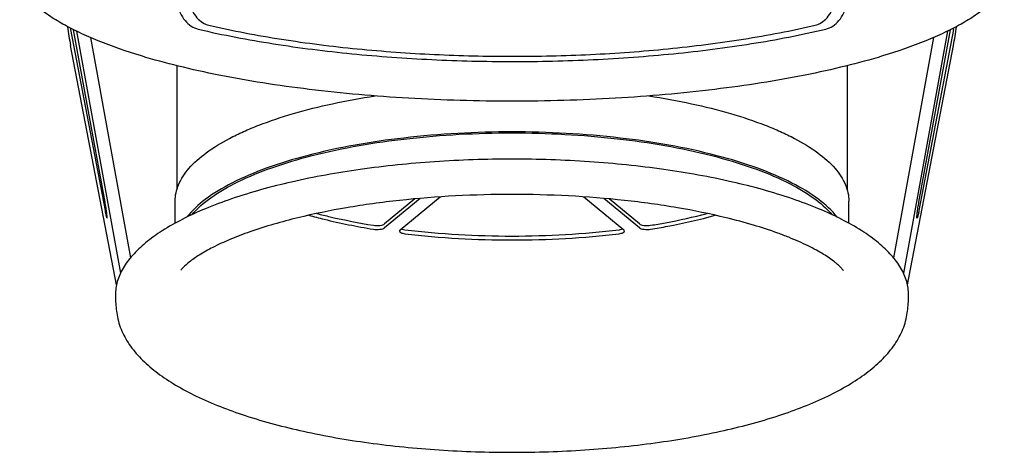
# Model space of a CAD drawing. Extents: x 0 to 594, y 0 to 420.
# Tile 3 of 64: x 78 to 118, y 115 to 133. Entities that reach past the tile are written whole.
import ezdxf

# ---------------------------------------------------------------- set-up
doc = ezdxf.new("R2010")
doc.units = 0
doc.header["$LTSCALE"] = 32.67
for name, color, linetype in [('101496_DXF_CONTINUOUS_LINE', 7, 'CONTINUOUS'), ('104407_DXF_CONTINUOUS_LINE', 7, 'CONTINUOUS'), ('126056_DXF_CONTINUOUS_LINE', 7, 'CONTINUOUS'), ('142440_DXF_CONTINUOUS_LINE', 7, 'CONTINUOUS'), ('142441_DXF_CONTINUOUS_LINE', 7, 'CONTINUOUS'), ('142491_DXF_CONTINUOUS_LINE', 7, 'CONTINUOUS')]:
    doc.layers.add(name, color=color, linetype=linetype)

msp = doc.modelspace()

# ---------------------------------------------------------------- linework, layer by layer
at = {"layer": '101496_DXF_CONTINUOUS_LINE', "color": 7, "linetype": 'CONTINUOUS'}
for p, q in [((84.49491, 124.80738), (84.49491, 125.70407)), ((111.93291, 124.80738), (111.93291, 125.70407))]:
    msp.add_line(p, q, dxfattribs=at)
for points, knots in [([(84.49492, 125.70407), (84.49493, 125.93362), (84.60749, 126.42805), (85.06851, 127.10229), (85.78866, 127.73069), (86.56098, 128.19613), (87.2908, 128.54969), (88.15074, 128.90821), (89.35549, 129.30783), (90.9407, 129.70146), (92.06084, 129.90352), (92.64462, 129.99221)], [0, 0, 0, 0, 0.07068816, 0.1511762, 0.24771186, 0.36297212, 0.42782813, 0.4973702, 0.6497422, 0.81815982, 1, 1, 1, 1]), ([(103.78297, 129.99225), (104.36676, 129.90356), (105.48693, 129.7015), (107.07219, 129.30787), (108.27697, 128.90825), (109.13694, 128.54974), (109.86678, 128.19616), (110.63912, 127.73073), (111.35929, 127.10232), (111.82032, 126.42806), (111.93289, 125.93362), (111.9329, 125.70407)], [0, 0, 0, 0, 0.18184017, 0.350258, 0.50263028, 0.57217284, 0.63702865, 0.75228905, 0.84882464, 0.92931236, 1, 1, 1, 1]), ([(111.46174, 125.05416), (111.24623, 125.32809), (110.66369, 125.85488), (109.55783, 126.50971), (108.16002, 127.09663), (105.84054, 127.79992), (102.49102, 128.37558), (98.21162, 128.60681), (93.93245, 128.3751), (90.58343, 127.79906), (88.26457, 127.09548), (86.86734, 126.5084), (85.76213, 125.85343), (85.18008, 125.32656), (84.96485, 125.0526)], [0, 0, 0, 0, 0.0373435, 0.08303594, 0.13724734, 0.19935666, 0.34240374, 0.50004911, 0.65768661, 0.8007111, 0.86280482, 0.91699876, 0.96267311, 1, 1, 1, 1]), ([(85.17138, 125.15312), (85.39969, 125.41737), (85.9968, 125.92306), (87.10783, 126.55319), (88.49506, 127.11683), (90.77436, 127.78986), (94.0458, 128.34126), (98.21601, 128.56262), (102.38601, 128.34082), (105.65701, 127.78908), (107.93576, 127.11579), (109.32247, 126.55201), (110.43293, 125.92175), (111.0296, 125.41597), (111.25767, 125.1517)], [0, 0, 0, 0, 0.03813069, 0.08446736, 0.13905612, 0.20124504, 0.34366752, 0.5000447, 0.65641478, 0.79881712, 0.86099197, 0.91556483, 0.96188486, 1, 1, 1, 1])]:
    msp.add_open_spline(points, degree=3, knots=knots, dxfattribs=at)
at = {"layer": '104407_DXF_CONTINUOUS_LINE', "color": 7, "linetype": 'CONTINUOUS'}
for p, q in [((94.47474, 125.81933), (93.0281, 124.62482)), ((94.25743, 125.79964), (93.0281, 124.78457)), ((93.65516, 124.53599), (95.28555, 125.88221)), ((101.14204, 125.88241), (102.77266, 124.53599)), ((103.39973, 124.62482), (101.95285, 125.81953)), ((103.39973, 124.78457), (102.17051, 125.79955))]:
    msp.add_line(p, q, dxfattribs=at)
for points, knots in [([(114.36391, 121.89409), (114.36391, 122.07641), (114.30751, 122.45542), (114.06195, 123.00311), (113.66401, 123.53287), (113.12044, 124.04234), (112.43657, 124.52943), (111.61827, 124.99077), (110.67272, 125.42261), (109.19842, 125.97414), (107.09832, 126.54801), (104.33086, 127.04371), (101.33146, 127.34926), (98.21391, 127.45253), (95.09636, 127.34926), (92.09697, 127.04371), (89.3295, 126.54801), (87.2294, 125.97414), (85.7551, 125.42261), (84.80955, 124.99077), (83.99126, 124.52943), (83.30739, 124.04234), (82.76381, 123.53287), (82.36587, 123.00311), (82.12032, 122.45542), (82.06391, 122.07641), (82.06391, 121.89409)], [0, 0, 0, 0, 0.01514976, 0.03133759, 0.04938967, 0.06984781, 0.09300963, 0.11899317, 0.14778958, 0.17929848, 0.24970284, 0.32831958, 0.41268345, 0.5, 0.58731655, 0.67168042, 0.75029716, 0.82070152, 0.85221042, 0.88100683, 0.90699037, 0.93015219, 0.95061033, 0.96866241, 0.98485024, 1, 1, 1, 1]), ([(106.93416, 125.02971), (106.27829, 125.18934), (104.90587, 125.46742), (102.00202, 125.86609), (98.21385, 126.05839), (94.42568, 125.86608), (91.52183, 125.4674), (90.14942, 125.18931), (89.49356, 125.02969)], [0, 0, 0, 0, 0.1152037, 0.23875632, 0.50000052, 0.76124445, 0.88479674, 1, 1, 1, 1]), ([(89.94127, 125.13386), (90.14646, 125.07663), (91.01332, 124.84979), (91.89334, 124.67463), (92.56731, 124.56441)], [0, 0, 0, 0, 0.23776195, 1, 1, 1, 1]), ([(90.26816, 125.20536), (90.44983, 125.1579), (91.21017, 124.97003), (91.97973, 124.82025), (92.56731, 124.72416)], [0, 0, 0, 0, 0.23975417, 1, 1, 1, 1]), ([(103.86051, 124.72416), (104.06129, 124.75699), (104.83286, 124.89149), (105.59892, 125.05886), (106.15985, 125.20541)], [0, 0, 0, 0, 0.25976431, 1, 1, 1, 1]), ([(103.86051, 124.56441), (104.09185, 124.60224), (104.97428, 124.75752), (105.8495, 124.95617), (106.48677, 125.13392)], [0, 0, 0, 0, 0.26162167, 1, 1, 1, 1]), ([(89.4935, 125.02967), (88.83547, 124.86952), (87.90111, 124.60335), (86.75636, 124.16699), (86.06458, 123.85003), (85.51114, 123.54187), (85.10819, 123.26543), (84.8645, 123.05112), (84.75764, 122.93145), (84.73037, 122.88995)], [0, 0, 0, 0, 0.3844507, 0.55026578, 0.69510427, 0.81600348, 0.90949895, 0.97181243, 1, 1, 1, 1]), ([(92.56731, 124.72416), (92.6556, 124.70972), (92.7872, 124.70823), (92.94143, 124.73898), (93.00595, 124.76628), (93.0281, 124.78457)], [0, 0, 0, 0, 0.5676754, 0.81774626, 1, 1, 1, 1]), ([(103.39973, 124.78457), (103.42187, 124.76628), (103.48639, 124.73898), (103.64062, 124.70823), (103.77222, 124.70972), (103.86051, 124.72416)], [0, 0, 0, 0, 0.18225374, 0.4323246, 1, 1, 1, 1]), ([(111.69723, 122.89247), (111.69872, 122.8892), (111.69991, 122.88644), (111.70276, 122.88133), (111.69726, 122.89084), (111.69208, 122.89763), (111.67317, 122.92414), (111.64788, 122.95459), (111.61063, 122.99657), (111.56284, 123.04554), (111.50333, 123.10208), (111.43206, 123.16468), (111.31496, 123.26049), (111.13873, 123.38986), (110.89066, 123.55071), (110.59799, 123.71958), (110.26296, 123.8927), (109.88794, 124.0671), (109.47533, 124.24037), (108.86027, 124.47409), (108.01257, 124.75018), (107.30603, 124.93921), (106.93436, 125.02967)], [0, 0, 0, 0, 0.00203555, 0.00217775, 0.00263361, 0.00539144, 0.01068596, 0.01853548, 0.02895162, 0.0419184, 0.05737978, 0.07528114, 0.0955509, 0.1428857, 0.19877269, 0.26260521, 0.33381521, 0.41188458, 0.49633867, 0.58673937, 0.78376512, 1, 1, 1, 1]), ([(92.56731, 124.56441), (92.6556, 124.54997), (92.7872, 124.54848), (92.94143, 124.57924), (93.00595, 124.60653), (93.0281, 124.62482)], [0, 0, 0, 0, 0.5676754, 0.81774626, 1, 1, 1, 1]), ([(93.65516, 124.53599), (93.65117, 124.53269), (93.63845, 124.52097), (93.62928, 124.50375), (93.62928, 124.49148)], [0, 0, 0, 0, 0.29688034, 1, 1, 1, 1]), ([(93.62928, 124.49148), (93.62928, 124.46092), (93.68919, 124.4206), (93.76798, 124.39607), (93.82519, 124.38556), (93.85609, 124.38183)], [0, 0, 0, 0, 0.34999244, 0.64362736, 1, 1, 1, 1]), ([(93.70573, 124.57777), (93.71613, 124.5734), (93.7648, 124.55593), (93.81601, 124.54642), (93.85609, 124.54158)], [0, 0, 0, 0, 0.21836629, 1, 1, 1, 1]), ([(102.57173, 124.54158), (102.58601, 124.5433), (102.63704, 124.55084), (102.68775, 124.56335), (102.7221, 124.57777)], [0, 0, 0, 0, 0.27853823, 1, 1, 1, 1]), ([(102.57173, 124.38183), (102.60263, 124.38556), (102.65984, 124.39607), (102.73863, 124.4206), (102.79854, 124.46092), (102.79854, 124.49148)], [0, 0, 0, 0, 0.35637264, 0.65000756, 1, 1, 1, 1]), ([(102.79854, 124.49148), (102.79854, 124.49532), (102.79591, 124.51293), (102.78321, 124.52728), (102.77266, 124.53599)], [0, 0, 0, 0, 0.21911176, 1, 1, 1, 1]), ([(103.39973, 124.62482), (103.42187, 124.60653), (103.48639, 124.57924), (103.64062, 124.54848), (103.77222, 124.54997), (103.86051, 124.56441)], [0, 0, 0, 0, 0.18225374, 0.4323246, 1, 1, 1, 1]), ([(82.06391, 121.89409), (82.06391, 121.82561), (82.06945, 121.5527), (82.09724, 121.28025), (82.13022, 121.07847)], [0, 0, 0, 0, 0.25090844, 1, 1, 1, 1]), ([(114.29761, 121.07848), (114.33059, 121.28027), (114.35837, 121.55271), (114.36391, 121.82562), (114.36391, 121.89409)], [0, 0, 0, 0, 0.74914376, 1, 1, 1, 1]), ([(82.13003, 121.07938), (82.1672, 120.85156), (82.30499, 120.39777), (82.6707, 119.77326), (83.17219, 119.20148), (83.79457, 118.67696), (84.53047, 118.19284), (85.70387, 117.57214), (87.43669, 116.90555), (89.79205, 116.2829), (92.43267, 115.82371), (95.27213, 115.54185), (98.21391, 115.4468), (101.15568, 115.54185), (103.99514, 115.82371), (106.63576, 116.2829), (108.99112, 116.90554), (110.72393, 117.57214), (111.89734, 118.19283), (112.63324, 118.67695), (113.25561, 119.20147), (113.75711, 119.77325), (114.12282, 120.39775), (114.26062, 120.85154), (114.29779, 121.07936)], [0, 0, 0, 0, 0.01929551, 0.03914911, 0.06007354, 0.08256361, 0.1069892, 0.13356846, 0.19339556, 0.26166986, 0.33695085, 0.41719365, 0.50000014, 0.58280663, 0.66304941, 0.73833037, 0.80660465, 0.86643172, 0.89301095, 0.9174365, 0.93992653, 0.96085089, 0.98070442, 1, 1, 1, 1])]:
    msp.add_open_spline(points, degree=3, knots=knots, dxfattribs=at)
for points in [[(93.85609, 124.54158), (95.3007, 124.36714), (98.21391, 124.20526), (101.12713, 124.36714), (102.57173, 124.54158)], [(93.85609, 124.38183), (95.3007, 124.20739), (98.21391, 124.04551), (101.12713, 124.20739), (102.57173, 124.38183)]]:
    msp.add_open_spline(points, degree=3, dxfattribs=at)
at = {"layer": '126056_DXF_CONTINUOUS_LINE', "color": 7, "linetype": 'CONTINUOUS'}
for p, q in [((84.57141, 131.22108), (84.57141, 126.18861)), ((111.85641, 131.22108), (111.85641, 126.19669))]:
    msp.add_line(p, q, dxfattribs=at)
at = {"layer": '142440_DXF_CONTINUOUS_LINE', "color": 7, "linetype": 'CONTINUOUS'}
for p, q in [((80.23827, 132.7025), (81.64017, 125.33189)), ((81.64237, 125.66862), (80.35408, 132.68967)), ((80.48514, 132.62493), (82.27343, 122.77732)), ((81.04946, 132.3664), (82.6776, 123.40066)), ((82.1099, 122.30238), (80.23827, 132.05243))]:
    msp.add_line(p, q, dxfattribs=at)
for centre, radius, start, end in [((92.00535, 134.3099), 11.98166, 187.180374, 190.860017), ((92.21248, 134.97925), 12.18874, 190.522106, 190.765554)]:
    msp.add_arc(centre, radius, start, end, dxfattribs=at)
for points, knots in [([(81.72032, 125.02023), (81.72193, 125.0205), (81.72428, 125.02658), (81.72588, 125.04394), (81.72501, 125.08411), (81.71981, 125.14687), (81.71057, 125.2308), (81.69751, 125.32995), (81.67566, 125.47794), (81.65644, 125.59192), (81.64237, 125.66862)], [0, 0, 0, 0, 0.00747027, 0.02391222, 0.08600707, 0.18489433, 0.3155246, 0.47100997, 0.64309142, 1, 1, 1, 1]), ([(81.64017, 125.33189), (81.64831, 125.28913), (81.66349, 125.21305), (81.68361, 125.12446), (81.69796, 125.07086), (81.70671, 125.04336), (81.71246, 125.02911), (81.71795, 125.01983), (81.72032, 125.02023)], [0, 0, 0, 0, 0.40366794, 0.72075905, 0.83797987, 0.9241227, 0.97772181, 1, 1, 1, 1])]:
    msp.add_open_spline(points, degree=3, knots=knots, dxfattribs=at)
at = {"layer": '142441_DXF_CONTINUOUS_LINE', "color": 7, "linetype": 'CONTINUOUS'}
for p, q in [((115.37837, 132.3664), (113.75023, 123.40066)), ((115.94268, 132.62493), (114.1544, 122.77732)), ((114.78546, 125.66862), (116.07374, 132.68967)), ((116.18955, 132.7025), (114.78765, 125.33189)), ((114.31792, 122.30238), (116.18955, 132.05243))]:
    msp.add_line(p, q, dxfattribs=at)
for centre, radius, start, end in [((104.42247, 134.3099), 11.98166, 349.139983, 352.819626), ((104.21534, 134.97925), 12.18874, 349.234446, 349.477894)]:
    msp.add_arc(centre, radius, start, end, dxfattribs=at)
for points, knots in [([(114.7075, 125.02023), (114.70589, 125.0205), (114.70354, 125.02658), (114.70194, 125.04394), (114.70281, 125.08411), (114.70801, 125.14687), (114.71725, 125.2308), (114.73032, 125.32995), (114.75216, 125.47794), (114.77138, 125.59192), (114.78546, 125.66862)], [0, 0, 0, 0, 0.00747027, 0.02391222, 0.08600707, 0.18489433, 0.3155246, 0.47100997, 0.64309142, 1, 1, 1, 1]), ([(114.78765, 125.33189), (114.77952, 125.28913), (114.76433, 125.21305), (114.74421, 125.12446), (114.72987, 125.07086), (114.72111, 125.04336), (114.71536, 125.02911), (114.70987, 125.01983), (114.7075, 125.02023)], [0, 0, 0, 0, 0.40366794, 0.72075905, 0.83797987, 0.9241227, 0.97772181, 1, 1, 1, 1])]:
    msp.add_open_spline(points, degree=3, knots=knots, dxfattribs=at)
at = {"layer": '142491_DXF_CONTINUOUS_LINE', "color": 7, "linetype": 'CONTINUOUS'}
for points, knots in [([(85.02558, 134.8139), (84.98301, 134.79832), (84.90031, 134.75693), (84.75272, 134.63491), (84.6158, 134.41093), (84.54892, 134.08326), (84.57462, 133.7245), (84.68929, 133.37178), (84.88186, 133.06194), (85.1344, 132.82714), (85.33781, 132.73388), (85.4393, 132.70999)], [0, 0, 0, 0, 0.05115212, 0.1032814, 0.21444397, 0.33907419, 0.47512391, 0.61589519, 0.75360286, 0.88235925, 1, 1, 1, 1]), ([(85.27175, 134.85105), (85.20978, 134.79214), (85.10444, 134.64073), (85.02248, 134.36635), (85.01019, 134.05773), (85.06757, 133.73902), (85.19065, 133.43572), (85.37171, 133.17328), (85.59825, 132.97493), (85.77689, 132.89565), (85.86602, 132.87471)], [0, 0, 0, 0, 0.10699325, 0.22515388, 0.35409243, 0.49002634, 0.62744775, 0.76069358, 0.88542581, 1, 1, 1, 1]), ([(110.5618, 132.87471), (110.65093, 132.89565), (110.82957, 132.97493), (111.05611, 133.17328), (111.23718, 133.43572), (111.36025, 133.73902), (111.41763, 134.05773), (111.40534, 134.36635), (111.32338, 134.64073), (111.21804, 134.79214), (111.15607, 134.85105)], [0, 0, 0, 0, 0.11457419, 0.23930642, 0.37255225, 0.50997366, 0.64590757, 0.77484612, 0.89300675, 1, 1, 1, 1]), ([(110.98853, 132.70999), (111.09001, 132.73388), (111.29342, 132.82714), (111.54596, 133.06194), (111.73853, 133.37178), (111.8532, 133.7245), (111.8789, 134.08326), (111.81202, 134.41093), (111.67511, 134.63491), (111.52751, 134.75693), (111.44482, 134.79832), (111.40224, 134.8139)], [0, 0, 0, 0, 0.11764075, 0.24639714, 0.38410481, 0.52487609, 0.66092581, 0.78555603, 0.8967186, 0.94884788, 1, 1, 1, 1]), ([(83.12208, 131.61895), (82.52668, 131.79984), (81.67519, 132.09163), (80.61983, 132.55097), (79.94607, 132.89544), (79.36116, 133.25205), (78.86763, 133.61948), (78.46773, 133.9963), (78.25363, 134.26776), (78.16627, 134.40403)], [0, 0, 0, 0, 0.32300443, 0.46634339, 0.59717993, 0.71549205, 0.82154097, 0.91597792, 1, 1, 1, 1]), ([(118.26156, 134.40403), (118.17419, 134.26776), (117.9601, 133.9963), (117.5602, 133.61948), (117.06666, 133.25205), (116.48176, 132.89544), (115.80799, 132.55097), (114.75263, 132.09163), (113.90114, 131.79984), (113.30575, 131.61895)], [0, 0, 0, 0, 0.08402208, 0.17845903, 0.28450794, 0.40282007, 0.53365661, 0.67699557, 1, 1, 1, 1]), ([(85.86602, 132.87471), (86.84359, 132.64624), (88.85185, 132.26603), (91.92253, 131.88238), (95.05738, 131.65717), (97.16145, 131.60624), (98.21391, 131.60478)], [0, 0, 0, 0, 0.24216549, 0.49251347, 0.74612358, 1, 1, 1, 1]), ([(98.21391, 131.60478), (99.28047, 131.60478), (101.40296, 131.65471), (104.55076, 131.88235), (107.60718, 132.2682), (109.59702, 132.64803), (110.5618, 132.87471)], [0, 0, 0, 0, 0.25726555, 0.51188285, 0.76094587, 1, 1, 1, 1]), ([(85.4393, 132.70999), (86.45061, 132.47305), (88.52824, 132.07875), (91.70507, 131.68089), (94.94828, 131.44741), (97.12508, 131.39468), (98.21391, 131.39322)], [0, 0, 0, 0, 0.2421786, 0.49252756, 0.74613197, 1, 1, 1, 1]), ([(98.21391, 131.39322), (99.31733, 131.39322), (101.51318, 131.44499), (104.76979, 131.68103), (107.93187, 132.08112), (109.99043, 132.47496), (110.98853, 132.70999)], [0, 0, 0, 0, 0.25725762, 0.51186979, 0.76093388, 1, 1, 1, 1]), ([(98.21391, 129.77759), (96.80717, 129.77759), (94.04931, 129.85553), (90.66498, 130.15015), (88.09718, 130.50626), (86.31819, 130.82054), (84.66805, 131.18352), (83.62009, 131.46764), (83.12208, 131.61895)], [0, 0, 0, 0, 0.27670947, 0.54236279, 0.66775383, 0.78654176, 0.89761831, 1, 1, 1, 1]), ([(113.30575, 131.61895), (112.80773, 131.46764), (111.75977, 131.18352), (110.10964, 130.82054), (108.33065, 130.50626), (105.76285, 130.15015), (102.37852, 129.85553), (99.62065, 129.77759), (98.21391, 129.77759)], [0, 0, 0, 0, 0.10238169, 0.21345824, 0.33224617, 0.45763721, 0.72329053, 1, 1, 1, 1])]:
    msp.add_open_spline(points, degree=3, knots=knots, dxfattribs=at)

doc.saveas('drawing.dxf')
